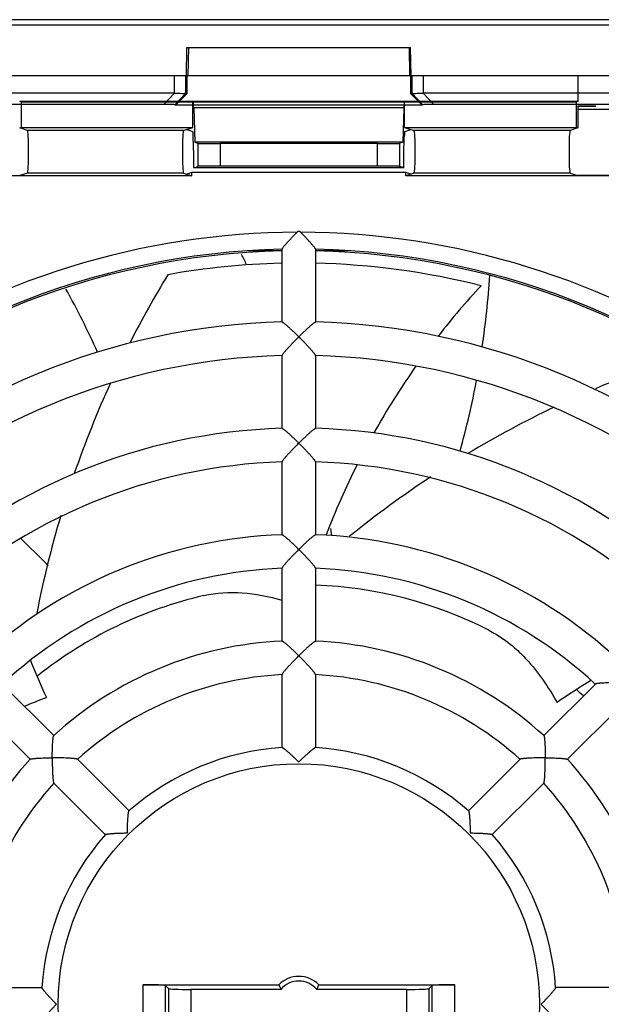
# Model space of a CAD drawing. Header units: millimetres. Extents: x 0 to 1189, y 0 to 841.
# Tile 17 of 67: x 396 to 422, y 716 to 760. Entities that reach past the tile are written whole.
import ezdxf

# ---------------------------------------------------------------- set-up
doc = ezdxf.new("R2010")
doc.units = ezdxf.units.MM
doc.header["$LTSCALE"] = 65.395
doc.layers.get('0').update_dxf_attribs({"linetype": 'CONTINUOUS'})
doc.layers.add('DRAFTS', color=7, linetype='CONTINUOUS')
doc.layers.add('ROUNDS', color=7, linetype='CONTINUOUS')

msp = doc.modelspace()

# ---------------------------------------------------------------- linework, layer by layer
at = {"color": 7, "linetype": 'CONTINUOUS'}
for p, q in [((403.0649, 757.4592), (403.0883, 758.7092)), ((403.0883, 758.7092), (413.0852, 758.7092)), ((403.1566, 758.7092), (403.1355, 757.4592)), ((413.0169, 758.7092), (413.038, 757.4592)), ((413.1086, 757.4592), (413.0852, 758.7092)), ((370.0866, 757.4592), (447.5868, 757.4592)), ((403.0868, 757.4592), (403.0868, 756.651)), ((413.0868, 756.651), (413.0868, 757.4592)), ((420.5565, 757.4592), (420.5565, 756.2986)), ((402.5341, 756.6774), (371.2685, 756.6774)), ((403.0868, 756.651), (402.578, 756.1425)), ((403.0868, 756.651), (403.0338, 756.6775)), ((413.1398, 756.6775), (413.0868, 756.651)), ((413.5956, 756.1425), (413.0868, 756.651)), ((444.4936, 756.6774), (413.6394, 756.6774)), ((402.0513, 756.1686), (371.7773, 756.1686)), ((395.6956, 756.2724), (395.617, 756.2986)), ((420.5565, 756.2986), (395.617, 756.2986)), ((395.6956, 755.1486), (395.6956, 756.2724)), ((403.3593, 756.2724), (395.6956, 756.2724)), ((402.578, 756.1425), (402.5423, 756.1603)), ((413.5956, 756.1425), (402.578, 756.1425)), ((403.3593, 755.1486), (403.3593, 756.2724)), ((403.3712, 756.2684), (403.3593, 756.2724)), ((403.3935, 756.0185), (403.44, 754.481)), ((412.7801, 756.0185), (412.7335, 754.481)), ((412.8023, 756.2684), (412.8143, 756.2724)), ((412.8143, 755.1486), (412.8143, 756.2724)), ((420.4779, 756.2724), (412.8143, 756.2724)), ((413.6313, 756.1603), (413.5956, 756.1425)), ((444.3899, 756.1686), (414.1222, 756.1686)), ((420.5565, 756.2986), (420.4779, 756.2724)), ((420.4779, 756.2724), (420.4779, 755.1486)), ((420.5565, 756.1164), (420.5565, 755.1224)), ((420.5565, 756.1164), (421.3423, 756.1164)), ((421.3409, 756.0769), (420.5565, 756.0769)), ((420.5565, 755.9592), (428.8769, 755.9592)), ((421.3423, 756.1164), (421.3409, 756.0769)), ((395.617, 755.1224), (395.6956, 755.1486)), ((395.9638, 755.0069), (395.617, 755.1224)), ((395.6956, 755.1486), (403.3593, 755.1486)), ((402.9339, 755.0069), (403.3593, 755.1486)), ((403.0868, 755.0578), (403.35, 754.9702)), ((412.8143, 755.1486), (413.2396, 755.0069)), ((412.8143, 755.1486), (420.4779, 755.1486)), ((412.8235, 754.9702), (413.0868, 755.0578)), ((420.5565, 755.1224), (420.2097, 755.0069)), ((420.4779, 755.1486), (420.5565, 755.1224)), ((403.3964, 753.9206), (403.3722, 754.7202)), ((412.7771, 753.9206), (412.8013, 754.7202)), ((403.44, 754.481), (403.5716, 754.4372)), ((412.7335, 754.481), (403.44, 754.481)), ((411.6032, 754.4206), (404.5703, 754.4206)), ((412.7335, 754.481), (412.6019, 754.4372)), ((403.3964, 753.3457), (403.3964, 753.9206)), ((412.7771, 753.3457), (412.7771, 753.9206)), ((403.3964, 753.3457), (403.5716, 753.4041)), ((412.7771, 753.3457), (403.3964, 753.3457)), ((411.6032, 753.4206), (404.5703, 753.4206)), ((412.7771, 753.3457), (412.6019, 753.4041)), ((403.3069, 752.983), (394.0518, 752.983)), ((395.9638, 753.1072), (395.617, 752.9917)), ((402.9339, 753.1072), (403.3069, 752.983)), ((403.3069, 753.1296), (403.0868, 753.0563)), ((403.3069, 752.983), (403.3069, 753.1296)), ((412.8667, 753.1296), (403.3069, 753.1296)), ((412.8667, 752.983), (412.8667, 753.1296)), ((413.0868, 753.0563), (412.8667, 753.1296)), ((413.2396, 753.1072), (412.8667, 752.983)), ((422.1217, 752.983), (412.8667, 752.983)), ((420.2097, 753.1072), (420.5565, 752.9917)), ((422.113, 752.9917), (420.5565, 752.9917)), ((407.3368, 749.6342), (405.838, 749.6342)), ((407.3368, 749.7052), (407.3368, 746.4501)), ((408.8368, 749.7052), (408.8368, 746.4501)), ((410.2826, 749.6342), (408.8368, 749.6342)), ((407.3368, 744.9538), (407.3368, 741.6984)), ((408.8368, 744.9538), (408.8368, 741.6984)), ((407.3368, 740.202), (407.3368, 736.9459)), ((408.8368, 740.202), (408.8368, 736.9459)), ((407.3368, 735.4494), (407.3368, 732.1921)), ((408.8368, 735.4494), (408.8368, 732.1921)), ((407.3368, 730.6947), (407.3368, 727.435)), ((408.8368, 730.6947), (408.8368, 727.435)), ((394.8355, 730.2711), (397.1387, 727.9679)), ((421.3379, 730.2709), (419.0348, 727.9679)), ((393.775, 729.2103), (396.0781, 726.9072)), ((422.3987, 729.2105), (420.0955, 726.9072)), ((398.1974, 726.9092), (400.5025, 724.6041)), ((417.9761, 726.9092), (415.671, 724.6041)), ((397.1368, 725.8485), (399.4418, 723.5434)), ((419.0367, 725.8485), (416.7317, 723.5434)), ((401.1211, 716.8342), (407.1941, 716.8342)), ((402.1205, 716.8005), (402.2626, 716.6584)), ((408.9794, 716.8342), (415.0525, 716.8342)), ((414.0531, 716.8005), (413.9109, 716.6584)), ((393.3512, 716.7092), (396.611, 716.7092)), ((407.2869, 716.6247), (403.262, 716.6247)), ((412.9115, 716.6247), (408.8866, 716.6247)), ((422.8223, 716.7092), (419.5625, 716.7092))]:
    msp.add_line(p, q, dxfattribs=at)
at = {"color": 9, "linetype": 'CONTINUOUS'}
for p, q in [((402.5341, 756.6774), (402.5341, 757.4592)), ((403.0338, 756.6775), (403.0338, 757.4592)), ((413.1398, 757.4592), (413.1398, 756.6775)), ((413.6394, 757.4592), (413.6394, 756.6774)), ((402.0513, 756.1686), (402.5341, 756.6774)), ((402.5423, 756.1603), (403.0331, 756.6776)), ((413.6313, 756.1603), (413.1404, 756.6776)), ((414.1222, 756.1686), (413.6394, 756.6774)), ((412.8023, 756.2684), (403.3712, 756.2684)), ((412.7801, 756.0185), (403.3935, 756.0185)), ((402.9339, 755.0069), (395.9638, 755.0069)), ((420.2097, 755.0069), (413.2396, 755.0069)), ((403.5716, 754.4372), (403.5716, 753.4041)), ((404.5703, 754.4206), (404.5703, 753.4206)), ((411.6032, 753.4206), (411.6032, 754.4206)), ((412.6019, 753.4041), (412.6019, 754.4372)), ((402.9339, 753.1072), (395.9638, 753.1072)), ((420.2097, 753.1072), (413.2396, 753.1072)), ((401.1211, 716.8342), (401.1211, 715.0842)), ((402.1205, 716.8005), (402.1205, 715.1179)), ((414.0531, 715.1179), (414.0531, 716.8005)), ((415.0525, 715.0842), (415.0525, 716.8342)), ((402.2626, 716.6584), (402.2626, 715.26)), ((403.262, 716.6247), (403.262, 715.2937)), ((412.9115, 715.2937), (412.9115, 716.6247)), ((413.9109, 715.26), (413.9109, 716.6584))]:
    msp.add_line(p, q, dxfattribs=at)
msp.add_circle((408.0868, 715.9592), 10.75, dxfattribs=at)
for start, end in [(90.13054, 124.39377), (55.60622, 89.86946)]:
    msp.add_arc((408.0868, 715.9592), 34.5, start, end, dxfattribs=at)
at = {"color": 7, "linetype": 'CONTINUOUS'}
for centre, radius, start, end in [((408.0868, 715.9592), 33.675, 91.26625, 133.73364), ((363.4951, 729.041), 46.7401, 25.29053, 25.91778), ((408.0868, 715.9592), 33.675, 46.26636, 88.73375), ((408.0868, 715.9592), 33.125, 91.36906, 100.16678), ((408.0868, 715.9592), 33.125, 75.76916, 88.73422), ((441.4086, 724.7006), 45.8657, 148.6484, 152.96457), ((377.6481, 751.0738), 39.0569, 351.55089, 356.25915), ((441.4086, 724.7006), 34.351, 137.13731, 142.03091), ((363.4951, 729.041), 39.0569, 24.28189, 28.90784), ((408.0868, 715.9592), 30.5, 91.40107, 133.59894), ((408.0868, 715.9592), 30.5, 46.40106, 88.59893), ((419.556, 734.2399), 16.2756, 134.80453, 135.19593), ((396.6203, 734.2427), 16.2716, 44.80404, 45.19554), ((408.0868, 715.9592), 29, 91.48171, 133.51829), ((408.0868, 715.9592), 29, 46.48171, 88.51829), ((441.4086, 724.7006), 34.351, 144.82713, 150.74083), ((439.2317, 701.2366), 45.8657, 108.6484, 112.96107), ((441.4086, 724.7006), 45.8657, 155.49096, 160.94236), ((377.6481, 751.0738), 39.0569, 344.56106, 349.34366), ((439.2317, 701.2366), 45.8657, 115.48815, 120.94535), ((408.0868, 715.9592), 25.75, 91.65962, 133.34044), ((408.0868, 715.9592), 25.75, 46.65956, 88.34038), ((419.15, 729.8959), 15.7014, 134.79738, 135.20319), ((397.0262, 729.8986), 15.6977, 44.79678, 45.20269), ((408.0868, 715.9592), 24.25, 91.77181, 133.22821), ((408.0868, 715.9592), 24.25, 46.77179, 88.22819), ((441.4086, 724.7006), 34.351, 153.39587, 159.14159), ((439.2317, 701.2366), 45.8657, 123.40941, 129.01389), ((441.4086, 724.7006), 45.8657, 163.40765, 169.01379), ((363.4951, 729.041), 46.7401, 9.70987, 10.08008), ((408.0868, 715.9592), 21, 92.03536, 132.96422), ((363.5019, 702.8541), 46.7401, 44.40269, 46.54665), ((408.0868, 715.9592), 21, 47.03578, 87.96464), ((418.6032, 725.6928), 14.9281, 134.78686, 135.21386), ((397.5704, 725.6928), 14.9281, 44.78614, 45.21314), ((408.0868, 715.9592), 19.5, 92.2035, 132.79649), ((408.0868, 715.9592), 19.5, 47.20355, 87.7965), ((408.0868, 715.9592), 18.75, 63.0598, 87.70041), ((408.0868, 715.9592), 18.75, 103.0598, 128.46998), ((408.0868, 715.9592), 16.25, 92.63046, 132.36863), ((408.0868, 715.9592), 16.25, 47.63137, 87.36954), ((427.9939, 744.0744), 34.351, 201.7439, 204.79786), ((417.8271, 721.7189), 13.8305, 134.76992, 135.23107), ((398.3486, 721.7209), 13.8276, 44.7689, 45.23016), ((408.0868, 715.9592), 14.75, 92.91348, 132.08658), ((408.0868, 715.9592), 14.75, 47.91349, 87.08649), ((439.2317, 701.2366), 34.351, 121.74313, 124.79786), ((408.0868, 715.9592), 18.75, 47.29279, 48.46998), ((408.0868, 715.9592), 11.5, 93.71998, 131.28002), ((408.0868, 715.9592), 11.5, 48.71998, 86.28002), ((408.0868, 715.9592), 16.25, 137.63137, 177.36954), ((410.9015, 726.9193), 13.8305, 179.76992, 180.23107), ((397.1266, 713.1476), 13.8274, 89.7689, 90.23016), ((419.0469, 713.1445), 13.8305, 89.76992, 90.23107), ((405.2752, 726.9193), 13.8274, 359.7689, 0.23016), ((408.0868, 715.9592), 16.25, 2.63046, 42.36863), ((408.0868, 715.9592), 14.75, 137.91351, 177.08661), ((408.0868, 715.9592), 14.75, 2.91344, 42.08654), ((408.0868, 715.9592), 11.5, 138.71998, 176.28002), ((408.0868, 715.9592), 11.5, 3.71998, 41.28002), ((408.0868, 715.9592), 1.25, 44.427, 135.573), ((408.0868, 715.9592), 1.0405, 39.76109, 140.23891)]:
    msp.add_arc(centre, radius, start, end, dxfattribs=at)
for centre, major_axis, ratio, start_param, end_param in [((402.5341, 756.1771), (0.4998, 0.5003), 0.026174, 0.0087147, 0.0347412), ((413.6394, 756.1771), (-0.4998, 0.5003), 0.026174, -0.0347412, -0.0087147), ((401.5687, 756.1512), (0.974, 0.0086), 0.015557, 0.0304354, 1.0522877), ((403.3708, 755.7685), (0, 0.5), 0.0524078, -1.0471976, -0.0174533), ((412.8028, 755.7685), (0, 0.5), 0.0524078, 0.0174533, 1.0471976), ((414.6048, 756.1512), (0.974, -0.0086), 0.015557, 2.089305, 3.1111572), ((395.9629, 754.0571), (0, 0.95), 0.0524078, -3.1241394, -0.0174533), ((402.9348, 754.0571), (0, 0.95), 0.0524078, 0.0174533, 3.1241394), ((403.3495, 754.4702), (0, 0.5), 0.0524078, -1.0471976, -0.0174533), ((412.824, 754.4702), (0, 0.5), 0.0524078, 0.0174533, 1.0471976), ((413.2388, 754.0571), (0, 0.95), 0.0524078, -3.1241394, -0.0174533), ((420.2106, 754.0571), (0, 0.95), 0.0524078, 0.0174533, 3.1241394), ((404.5703, 754.4381), (1, 0), 0.0174551, -3.0892328, -1.5707963), ((411.6032, 754.4381), (1, 0), 0.0174551, -1.5707963, -0.0523599), ((404.5703, 753.4032), (1, 0), 0.0174551, 1.5707963, 3.0892328), ((411.6032, 753.4032), (1, 0), 0.0174551, 0.0523599, 1.5707963), ((408.0868, 743.3342), (0, 7.1644), 0.1046848, -0.1049963, 0.1049963), ((401.1211, 716.7993), (1, 0), 0.0349208, 0.0349066, 1.5707963), ((415.0525, 716.7993), (1, 0), 0.0349208, 1.5707963, 3.1066861), ((403.262, 716.6596), (1, 0), 0.0349208, -3.1066861, -1.5707963), ((412.9115, 716.6596), (1, 0), 0.0349208, -1.5707963, -0.0349066)]:
    msp.add_ellipse(centre, major_axis=major_axis, ratio=ratio, start_param=start_param, end_param=end_param, dxfattribs=at)
for points, knots in [([(402.5341, 756.6774), (402.6483, 756.6774), (402.7988, 756.6644), (402.9661, 756.6661), (403.0177, 756.6754), (403.0331, 756.6776)], [0, 0, 0, 0, 0.6857895, 0.9062548, 1, 1, 1, 1]), ([(413.1404, 756.6776), (413.1558, 756.6754), (413.2074, 756.6661), (413.3748, 756.6644), (413.5252, 756.6774), (413.6394, 756.6774)], [0, 0, 0, 0, 0.0937453, 0.3142109, 1, 1, 1, 1]), ([(407.3408, 746.4501), (407.3426, 746.4501), (407.3472, 746.4489), (407.3591, 746.4435), (407.3788, 746.4311), (407.4074, 746.4105), (407.4424, 746.3832), (407.4828, 746.3502), (407.5276, 746.3122), (407.5759, 746.2702), (407.6457, 746.208), (407.7376, 746.124), (407.8514, 746.017), (407.9686, 745.9042), (408.0472, 745.827), (408.0868, 745.7877)], [0, 0, 0, 0, 0.0055784, 0.0139552, 0.039193, 0.0749382, 0.1198196, 0.172423, 0.231455, 0.2957974, 0.364511, 0.5120637, 0.6693154, 0.8328374, 1, 1, 1, 1]), ([(408.0868, 745.7877), (408.1263, 745.827), (408.2049, 745.9042), (408.3221, 746.017), (408.4359, 746.124), (408.5278, 746.208), (408.5977, 746.2702), (408.646, 746.3122), (408.6907, 746.3502), (408.7311, 746.3832), (408.7661, 746.4105), (408.7948, 746.4311), (408.8144, 746.4435), (408.8263, 746.4489), (408.8309, 746.4501), (408.8327, 746.4501)], [0, 0, 0, 0, 0.1671626, 0.3306846, 0.4879363, 0.635489, 0.7042026, 0.768545, 0.827577, 0.8801804, 0.9250618, 0.960807, 0.9860448, 0.9944216, 1, 1, 1, 1]), ([(407.3408, 741.6984), (407.3426, 741.6984), (407.3472, 741.6972), (407.3591, 741.6919), (407.3787, 741.6796), (407.4073, 741.6592), (407.4424, 741.632), (407.4827, 741.5991), (407.5275, 741.5613), (407.5758, 741.5194), (407.6457, 741.4574), (407.7376, 741.3735), (407.8514, 741.2668), (407.9686, 741.1541), (408.0473, 741.0769), (408.0868, 741.0377)], [0, 0, 0, 0, 0.0055694, 0.0139302, 0.0391216, 0.0748126, 0.1196429, 0.1722055, 0.2312104, 0.2955404, 0.3642551, 0.5118426, 0.6691578, 0.8327568, 1, 1, 1, 1]), ([(408.0868, 741.0377), (408.1263, 741.0769), (408.2049, 741.1541), (408.3221, 741.2668), (408.4359, 741.3735), (408.5278, 741.4574), (408.5977, 741.5194), (408.646, 741.5613), (408.6908, 741.5991), (408.7312, 741.632), (408.7662, 741.6592), (408.7948, 741.6796), (408.8144, 741.6919), (408.8263, 741.6972), (408.8309, 741.6984), (408.8328, 741.6984)], [0, 0, 0, 0, 0.1672432, 0.3308422, 0.4881574, 0.6357449, 0.7044596, 0.7687896, 0.8277945, 0.8803571, 0.9251874, 0.9608784, 0.9860698, 0.9944306, 1, 1, 1, 1]), ([(408.0081, 740.9591), (407.9693, 740.9199), (407.8924, 740.8417), (407.7798, 740.7245), (407.672, 740.6098), (407.5867, 740.5164), (407.5231, 740.4448), (407.4798, 740.395), (407.4406, 740.3487), (407.4063, 740.3068), (407.3779, 740.2705), (407.3566, 740.2408), (407.3437, 740.2206), (407.3381, 740.2084), (407.3368, 740.2037), (407.3368, 740.2018)], [0, 0, 0, 0, 0.1631893, 0.3242389, 0.4805814, 0.6287516, 0.6982784, 0.7636885, 0.8239398, 0.8777746, 0.923736, 0.9602614, 0.9859158, 0.9943842, 1, 1, 1, 1]), ([(408.8368, 740.2018), (408.8368, 740.2037), (408.8355, 740.2084), (408.8299, 740.2206), (408.817, 740.2408), (408.7956, 740.2705), (408.7672, 740.3068), (408.733, 740.3487), (408.6937, 740.395), (408.6504, 740.4448), (408.5868, 740.5164), (408.5015, 740.6098), (408.3937, 740.7245), (408.2811, 740.8417), (408.2042, 740.9199), (408.1654, 740.9591)], [0, 0, 0, 0, 0.0056158, 0.0140842, 0.0397386, 0.076264, 0.1222254, 0.1760602, 0.2363115, 0.3017216, 0.3712484, 0.5194186, 0.6757611, 0.8368107, 1, 1, 1, 1]), ([(407.3407, 736.9459), (407.3426, 736.946), (407.3472, 736.9448), (407.359, 736.9396), (407.3786, 736.9274), (407.4072, 736.9072), (407.4422, 736.8802), (407.4825, 736.8475), (407.5273, 736.8099), (407.5756, 736.7682), (407.6456, 736.7065), (407.7376, 736.6229), (407.8515, 736.5164), (407.9687, 736.404), (408.0473, 736.3269), (408.0868, 736.2877)], [0, 0, 0, 0, 0.0055505, 0.013882, 0.0389962, 0.0746016, 0.1193535, 0.1718549, 0.2308202, 0.295133, 0.3638512, 0.5114951, 0.6689103, 0.8326301, 1, 1, 1, 1]), ([(408.0868, 736.2877), (408.1263, 736.3269), (408.2048, 736.404), (408.3221, 736.5164), (408.4359, 736.6229), (408.5279, 736.7065), (408.5979, 736.7682), (408.6462, 736.8099), (408.691, 736.8475), (408.7313, 736.8802), (408.7664, 736.9072), (408.7949, 736.9274), (408.8145, 736.9396), (408.8264, 736.9448), (408.8309, 736.946), (408.8328, 736.9459)], [0, 0, 0, 0, 0.1673699, 0.3310897, 0.4885049, 0.6361488, 0.704867, 0.7691798, 0.8281451, 0.8806465, 0.9253984, 0.9610038, 0.986118, 0.9944495, 1, 1, 1, 1]), ([(403.8499, 734.2242), (404.4061, 734.3532), (405.599, 734.4217), (406.7575, 734.1843), (407.3366, 734.0164)], [0, 0, 0, 0, 0.4863993, 1, 1, 1, 1]), ([(416.5816, 732.6744), (416.684, 732.6224), (417.0908, 732.3981), (417.4673, 732.1206), (417.7304, 731.8906)], [0, 0, 0, 0, 0.247308, 1, 1, 1, 1]), ([(407.3407, 732.192), (407.3425, 732.1921), (407.3471, 732.191), (407.3589, 732.1859), (407.3784, 732.1739), (407.4069, 732.154), (407.4419, 732.1273), (407.4823, 732.095), (407.5271, 732.0577), (407.5754, 732.0164), (407.6455, 731.955), (407.7376, 731.8719), (407.8515, 731.7659), (407.9688, 731.6538), (408.0474, 731.5769), (408.0868, 731.5377)], [0, 0, 0, 0, 0.0055245, 0.0138137, 0.0388124, 0.0742854, 0.1189137, 0.171317, 0.2302179, 0.2945012, 0.3632226, 0.5109516, 0.6685222, 0.8324309, 1, 1, 1, 1]), ([(408.0868, 731.5377), (408.1262, 731.5769), (408.2048, 731.6538), (408.322, 731.7659), (408.4359, 731.8719), (408.528, 731.955), (408.5981, 732.0164), (408.6465, 732.0577), (408.6912, 732.095), (408.7316, 732.1273), (408.7666, 732.154), (408.7951, 732.1739), (408.8146, 732.1859), (408.8264, 732.191), (408.831, 732.1921), (408.8328, 732.192)], [0, 0, 0, 0, 0.1675691, 0.3314778, 0.4890483, 0.6367774, 0.7054987, 0.769782, 0.8286829, 0.8810863, 0.9257145, 0.9611875, 0.9861864, 0.9944755, 1, 1, 1, 1]), ([(417.7304, 731.8906), (417.9187, 731.726), (418.658, 730.9986), (419.2418, 730.1279), (419.6282, 729.4447)], [0, 0, 0, 0, 0.241624, 1, 1, 1, 1]), ([(408.0081, 731.459), (407.9691, 731.4196), (407.8921, 731.3412), (407.7795, 731.2234), (407.6718, 731.1078), (407.5867, 731.0135), (407.5232, 730.9412), (407.48, 730.8908), (407.4407, 730.8439), (407.4065, 730.8013), (407.378, 730.7644), (407.3566, 730.7342), (407.3437, 730.7135), (407.3381, 730.7011), (407.3368, 730.6964), (407.3368, 730.6944)], [0, 0, 0, 0, 0.1627585, 0.3233992, 0.4794006, 0.6273744, 0.6968882, 0.7623574, 0.8227479, 0.8767995, 0.9230365, 0.9598577, 0.9857686, 0.9943284, 1, 1, 1, 1]), ([(408.8368, 730.6944), (408.8368, 730.6964), (408.8355, 730.7011), (408.8298, 730.7135), (408.8169, 730.7342), (408.7955, 730.7644), (408.7671, 730.8013), (408.7328, 730.8439), (408.6936, 730.8908), (408.6503, 730.9412), (408.5868, 731.0135), (408.5017, 731.1078), (408.3941, 731.2234), (408.2814, 731.3412), (408.2044, 731.4196), (408.1655, 731.459)], [0, 0, 0, 0, 0.005672, 0.0142331, 0.0401474, 0.0769706, 0.1232088, 0.1772611, 0.2376518, 0.3031208, 0.3726341, 0.5206063, 0.6766056, 0.8372439, 1, 1, 1, 1]), ([(422.3499, 730.3336), (422.2947, 730.3333), (422.1849, 730.3324), (422.0223, 730.329), (421.8647, 730.3238), (421.7382, 730.3178), (421.6425, 730.3119), (421.5765, 730.3072), (421.5158, 730.302), (421.4618, 730.2965), (421.4159, 730.2907), (421.3796, 730.2847), (421.3561, 730.2794), (421.3435, 730.2747), (421.3392, 730.2723), (421.3378, 730.2709)], [0, 0, 0, 0, 0.1630263, 0.3239216, 0.4801353, 0.6282311, 0.6977535, 0.7631863, 0.8234904, 0.8774076, 0.9234726, 0.9601096, 0.9858621, 0.9943646, 1, 1, 1, 1]), ([(397.0711, 726.9749), (397.0713, 727.0304), (397.0724, 727.1404), (397.0761, 727.3025), (397.0817, 727.4581), (397.088, 727.582), (397.0942, 727.6749), (397.0991, 727.7383), (397.1045, 727.7963), (397.1101, 727.8477), (397.116, 727.8913), (397.1221, 727.9256), (397.1274, 727.9479), (397.1321, 727.9599), (397.1346, 727.9639), (397.1359, 727.9651)], [0, 0, 0, 0, 0.1675645, 0.3314695, 0.4890374, 0.6367654, 0.7054869, 0.7697709, 0.8286729, 0.881078, 0.9257088, 0.9611843, 0.9861845, 0.9944747, 1, 1, 1, 1]), ([(419.0376, 727.9651), (419.0389, 727.9639), (419.0414, 727.9599), (419.0461, 727.9479), (419.0514, 727.9256), (419.0575, 727.8913), (419.0634, 727.8477), (419.0691, 727.7963), (419.0744, 727.7383), (419.0793, 727.6749), (419.0855, 727.582), (419.0919, 727.4581), (419.0975, 727.3025), (419.1011, 727.1404), (419.1022, 727.0304), (419.1024, 726.9749)], [0, 0, 0, 0, 0.0055253, 0.0138155, 0.0388157, 0.0742912, 0.118922, 0.1713271, 0.2302291, 0.2945131, 0.3632346, 0.5109626, 0.6685305, 0.8324355, 1, 1, 1, 1]), ([(396.0808, 726.91), (396.0821, 726.9114), (396.0861, 726.9138), (396.098, 726.9185), (396.1203, 726.9239), (396.1546, 726.9299), (396.1982, 726.9358), (396.2496, 726.9415), (396.3076, 726.9468), (396.3711, 726.9517), (396.464, 726.9579), (396.5879, 726.9643), (396.7434, 726.9699), (396.9056, 726.9735), (397.0155, 726.9746), (397.0711, 726.9749)], [0, 0, 0, 0, 0.0055253, 0.0138155, 0.0388157, 0.0742912, 0.118922, 0.1713271, 0.2302291, 0.2945131, 0.3632346, 0.5109626, 0.6685305, 0.8324355, 1, 1, 1, 1]), ([(419.1024, 726.9749), (419.158, 726.9746), (419.268, 726.9735), (419.4301, 726.9699), (419.5856, 726.9643), (419.7095, 726.9579), (419.8025, 726.9517), (419.8659, 726.9468), (419.9239, 726.9415), (419.9753, 726.9358), (420.0189, 726.9299), (420.0532, 726.9239), (420.0755, 726.9185), (420.0874, 726.9138), (420.0914, 726.9114), (420.0927, 726.91)], [0, 0, 0, 0, 0.1675645, 0.3314695, 0.4890374, 0.6367654, 0.7054869, 0.7697709, 0.8286729, 0.881078, 0.9257088, 0.9611843, 0.9861845, 0.9944747, 1, 1, 1, 1]), ([(407.1941, 716.8342), (407.2014, 716.8167), (407.2313, 716.7464), (407.2626, 716.6766), (407.2869, 716.6247)], [0, 0, 0, 0, 0.2483785, 1, 1, 1, 1]), ([(408.9794, 716.8342), (408.9721, 716.8167), (408.9422, 716.7464), (408.911, 716.6766), (408.8866, 716.6247)], [0, 0, 0, 0, 0.2483785, 1, 1, 1, 1])]:
    msp.add_open_spline(points, degree=3, knots=knots, dxfattribs=at)
msp.add_open_spline([(395.831, 729.2766), (396.1514, 729.4209), (396.479, 729.5497), (396.8103, 729.667)], degree=3, dxfattribs=at)
at = {"layer": 'DRAFTS', "color": 7, "linetype": 'CONTINUOUS'}
for points, knots in [([(408.0082, 750.4591), (407.9694, 750.4199), (407.8925, 750.3419), (407.7799, 750.225), (407.6721, 750.1106), (407.5868, 750.0176), (407.5231, 749.9463), (407.4797, 749.8967), (407.4407, 749.8505), (407.4062, 749.8092), (407.3778, 749.7732), (407.3565, 749.7438), (407.3436, 749.7237), (407.3381, 749.7116), (407.3368, 749.707), (407.3368, 749.7051)], [0, 0, 0, 0, 0.1633905, 0.3246323, 0.4811375, 0.629414, 0.698968, 0.7643847, 0.8246741, 0.8782694, 0.9240197, 0.9604402, 0.9860097, 0.9944339, 1, 1, 1, 1]), ([(408.8368, 749.7051), (408.8368, 749.707), (408.8355, 749.7116), (408.8299, 749.7237), (408.817, 749.7438), (408.7957, 749.7732), (408.7673, 749.8092), (408.7328, 749.8505), (408.6938, 749.8967), (408.6504, 749.9463), (408.5868, 750.0176), (408.5014, 750.1106), (408.3936, 750.225), (408.281, 750.3419), (408.2042, 750.4199), (408.1654, 750.4591)], [0, 0, 0, 0, 0.0055659, 0.0139901, 0.0395595, 0.0759799, 0.1217299, 0.1753253, 0.2356149, 0.3010316, 0.3705856, 0.5188622, 0.6753675, 0.8366094, 1, 1, 1, 1]), ([(408.0081, 745.7091), (407.9693, 745.6699), (407.8925, 745.5918), (407.7799, 745.4748), (407.6721, 745.3603), (407.5868, 745.2671), (407.5231, 745.1957), (407.4798, 745.146), (407.4405, 745.0999), (407.4063, 745.0582), (407.3779, 745.022), (407.3565, 744.9925), (407.3436, 744.9724), (407.3381, 744.9603), (407.3368, 744.9556), (407.3368, 744.9537)], [0, 0, 0, 0, 0.1632989, 0.3244533, 0.4808821, 0.629104, 0.698636, 0.7640313, 0.8242445, 0.8780161, 0.9238982, 0.9603368, 0.9859245, 0.9943816, 1, 1, 1, 1]), ([(408.8368, 744.9537), (408.8368, 744.9556), (408.8355, 744.9603), (408.8299, 744.9724), (408.817, 744.9925), (408.7956, 745.022), (408.7673, 745.0582), (408.733, 745.0999), (408.6937, 745.146), (408.6504, 745.1957), (408.5868, 745.2671), (408.5014, 745.3603), (408.3937, 745.4748), (408.2811, 745.5918), (408.2042, 745.6699), (408.1654, 745.7091)], [0, 0, 0, 0, 0.0056177, 0.0140746, 0.0396619, 0.0761006, 0.1219828, 0.1757544, 0.2359676, 0.301363, 0.3708951, 0.5191171, 0.6755462, 0.8367008, 1, 1, 1, 1]), ([(408.0081, 736.209), (407.9692, 736.1698), (407.8923, 736.0915), (407.7797, 735.9741), (407.6719, 735.859), (407.5867, 735.7653), (407.5232, 735.6935), (407.4799, 735.6434), (407.4406, 735.5969), (407.4064, 735.5548), (407.378, 735.5182), (407.3566, 735.4883), (407.3437, 735.4679), (407.3381, 735.4557), (407.3368, 735.4509), (407.3368, 735.449)], [0, 0, 0, 0, 0.1630262, 0.3239208, 0.4801346, 0.6282315, 0.6977541, 0.7631871, 0.8234915, 0.8774088, 0.9234744, 0.960111, 0.985861, 0.9943635, 1, 1, 1, 1]), ([(408.8368, 735.449), (408.8368, 735.4509), (408.8355, 735.4557), (408.8299, 735.4679), (408.8169, 735.4883), (408.7956, 735.5182), (408.7672, 735.5548), (408.7329, 735.5969), (408.6937, 735.6434), (408.6504, 735.6935), (408.5868, 735.7653), (408.5016, 735.859), (408.3939, 735.9741), (408.2813, 736.0915), (408.2043, 736.1698), (408.1654, 736.209)], [0, 0, 0, 0, 0.0056365, 0.014139, 0.039889, 0.0765256, 0.1225912, 0.1765085, 0.2368129, 0.3022459, 0.3717685, 0.5198654, 0.6760792, 0.8369738, 1, 1, 1, 1]), ([(407.3406, 727.435), (407.3457, 727.4349), (407.3556, 727.4305), (407.3689, 727.4231), (407.382, 727.4148), (407.3991, 727.4032), (407.42, 727.3881), (407.4447, 727.3694), (407.4691, 727.3503), (407.5013, 727.3245), (407.5411, 727.2916), (407.5883, 727.2516), (407.635, 727.211), (407.6815, 727.17), (407.7429, 727.1149), (407.8189, 727.0451), (407.9092, 726.9603), (407.9985, 726.8746), (408.0574, 726.8167), (408.0868, 726.7877)], [0, 0, 0, 0, 0.0155278, 0.0311453, 0.0467747, 0.0624006, 0.0936537, 0.1249069, 0.1561603, 0.1874137, 0.2499202, 0.3124268, 0.3749335, 0.4374403, 0.4999472, 0.6249602, 0.7499734, 0.8749867, 1, 1, 1, 1]), ([(408.0868, 726.7877), (408.1161, 726.8167), (408.175, 726.8746), (408.2643, 726.9603), (408.3546, 727.0451), (408.4306, 727.1149), (408.4921, 727.17), (408.5385, 727.211), (408.5852, 727.2516), (408.6325, 727.2916), (408.6722, 727.3245), (408.7044, 727.3503), (408.7288, 727.3694), (408.7535, 727.3881), (408.7744, 727.4032), (408.7915, 727.4148), (408.8046, 727.4231), (408.818, 727.4305), (408.8278, 727.4349), (408.8329, 727.435)], [0, 0, 0, 0, 0.1250133, 0.2500266, 0.3750398, 0.5000528, 0.5625597, 0.6250665, 0.6875732, 0.7500798, 0.8125863, 0.8438397, 0.8750931, 0.9063463, 0.9375994, 0.9532253, 0.9688547, 0.9844722, 1, 1, 1, 1]), ([(398.1977, 726.9089), (398.1963, 726.9103), (398.192, 726.9127), (398.1793, 726.9175), (398.1556, 726.9229), (398.1191, 726.9292), (398.0728, 726.9352), (398.0185, 726.941), (397.9576, 726.9465), (397.8913, 726.9516), (397.7953, 726.9578), (397.6685, 726.9643), (397.5106, 726.9699), (397.3477, 726.9736), (397.2377, 726.9746), (397.1824, 726.9749)], [0, 0, 0, 0, 0.0056716, 0.0142313, 0.0401411, 0.0769621, 0.1231998, 0.1772519, 0.2376426, 0.3031123, 0.3726265, 0.520601, 0.6766023, 0.8372419, 1, 1, 1, 1]), ([(418.9911, 726.9749), (418.9358, 726.9746), (418.8258, 726.9736), (418.6629, 726.9699), (418.505, 726.9643), (418.3782, 726.9578), (418.2822, 726.9516), (418.216, 726.9465), (418.155, 726.941), (418.1007, 726.9352), (418.0545, 726.9292), (418.018, 726.9229), (417.9942, 726.9175), (417.9815, 726.9127), (417.9772, 726.9103), (417.9758, 726.9089)], [0, 0, 0, 0, 0.1627581, 0.3233977, 0.479399, 0.6273735, 0.6968877, 0.7623574, 0.8227481, 0.8768002, 0.9230379, 0.9598589, 0.9857687, 0.9943284, 1, 1, 1, 1]), ([(397.0711, 726.8635), (397.0714, 726.8082), (397.0724, 726.6983), (397.0761, 726.5353), (397.0817, 726.3774), (397.0881, 726.2506), (397.0944, 726.1546), (397.0994, 726.0884), (397.1049, 726.0274), (397.1107, 725.9731), (397.1168, 725.9269), (397.123, 725.8904), (397.1284, 725.8667), (397.1332, 725.8539), (397.1357, 725.8496), (397.137, 725.8483)], [0, 0, 0, 0, 0.1627581, 0.3233977, 0.479399, 0.6273735, 0.6968877, 0.7623574, 0.8227481, 0.8768002, 0.9230379, 0.9598589, 0.9857687, 0.9943284, 1, 1, 1, 1]), ([(419.0365, 725.8483), (419.0379, 725.8496), (419.0403, 725.8539), (419.0451, 725.8667), (419.0505, 725.8904), (419.0567, 725.9269), (419.0628, 725.9731), (419.0686, 726.0274), (419.0741, 726.0884), (419.0792, 726.1546), (419.0854, 726.2506), (419.0918, 726.3774), (419.0975, 726.5353), (419.1012, 726.6983), (419.1021, 726.8082), (419.1024, 726.8635)], [0, 0, 0, 0, 0.0056716, 0.0142313, 0.0401411, 0.0769621, 0.1231998, 0.1772519, 0.2376426, 0.3031123, 0.3726265, 0.520601, 0.6766023, 0.8372419, 1, 1, 1, 1]), ([(400.4298, 723.6161), (400.43, 723.6574), (400.4308, 723.7399), (400.4333, 723.8637), (400.4372, 723.9875), (400.4417, 724.0906), (400.4461, 724.173), (400.4499, 724.2348), (400.4543, 724.2966), (400.4594, 724.3583), (400.4643, 724.4097), (400.4688, 724.4507), (400.4725, 724.4814), (400.4768, 724.5121), (400.4809, 724.5376), (400.4848, 724.5578), (400.4881, 724.573), (400.4924, 724.5877), (400.4962, 724.5977), (400.4998, 724.6014)], [0, 0, 0, 0, 0.1250133, 0.2500266, 0.3750398, 0.5000528, 0.5625597, 0.6250665, 0.6875732, 0.7500798, 0.8125863, 0.8438397, 0.8750931, 0.9063463, 0.9375994, 0.9532253, 0.9688547, 0.9844722, 1, 1, 1, 1]), ([(415.6738, 724.6014), (415.6773, 724.5977), (415.6812, 724.5877), (415.6854, 724.573), (415.6887, 724.5578), (415.6927, 724.5376), (415.6968, 724.5121), (415.701, 724.4814), (415.7048, 724.4507), (415.7093, 724.4097), (415.7142, 724.3583), (415.7192, 724.2966), (415.7236, 724.2348), (415.7274, 724.173), (415.7319, 724.0906), (415.7363, 723.9875), (415.7402, 723.8637), (415.7427, 723.7399), (415.7435, 723.6574), (415.7437, 723.6161)], [0, 0, 0, 0, 0.0155278, 0.0311453, 0.0467747, 0.0624006, 0.0936537, 0.1249069, 0.1561603, 0.1874137, 0.2499202, 0.3124268, 0.3749335, 0.4374403, 0.4999472, 0.6249602, 0.7499734, 0.8749867, 1, 1, 1, 1]), ([(399.4446, 723.5462), (399.4483, 723.5497), (399.4583, 723.5536), (399.473, 723.5578), (399.4881, 723.5612), (399.5084, 723.5651), (399.5339, 723.5692), (399.5645, 723.5734), (399.5953, 723.5772), (399.6363, 723.5817), (399.6876, 723.5866), (399.7494, 723.5916), (399.8111, 723.596), (399.8729, 723.5998), (399.9553, 723.6043), (400.0584, 723.6088), (400.1822, 723.6126), (400.306, 723.6151), (400.3886, 723.6159), (400.4298, 723.6161)], [0, 0, 0, 0, 0.0155278, 0.0311453, 0.0467747, 0.0624006, 0.0936537, 0.1249069, 0.1561603, 0.1874137, 0.2499202, 0.3124268, 0.3749335, 0.4374403, 0.4999472, 0.6249602, 0.7499734, 0.8749867, 1, 1, 1, 1]), ([(415.7437, 723.6161), (415.785, 723.6159), (415.8675, 723.6151), (415.9913, 723.6126), (416.1151, 723.6088), (416.2182, 723.6043), (416.3006, 723.5998), (416.3624, 723.596), (416.4242, 723.5916), (416.4859, 723.5866), (416.5372, 723.5817), (416.5783, 723.5772), (416.609, 723.5734), (416.6397, 723.5692), (416.6651, 723.5651), (416.6854, 723.5612), (416.7006, 723.5578), (416.7152, 723.5536), (416.7253, 723.5497), (416.729, 723.5462)], [0, 0, 0, 0, 0.1250133, 0.2500266, 0.3750398, 0.5000528, 0.5625597, 0.6250665, 0.6875732, 0.7500798, 0.8125863, 0.8438397, 0.8750931, 0.9063463, 0.9375994, 0.9532253, 0.9688547, 0.9844722, 1, 1, 1, 1]), ([(397.2582, 715.9592), (397.2292, 715.9885), (397.1714, 716.0474), (397.0856, 716.1367), (397.0008, 716.227), (396.9311, 716.3031), (396.8759, 716.3645), (396.8349, 716.4109), (396.7944, 716.4577), (396.7543, 716.5049), (396.7215, 716.5447), (396.6956, 716.5769), (396.6765, 716.6012), (396.6579, 716.6259), (396.6427, 716.6468), (396.6312, 716.6639), (396.6229, 716.677), (396.6155, 716.6904), (396.6111, 716.7002), (396.611, 716.7053)], [0, 0, 0, 0, 0.1250133, 0.2500266, 0.3750398, 0.5000528, 0.5625597, 0.6250665, 0.6875732, 0.7500798, 0.8125863, 0.8438397, 0.8750931, 0.9063463, 0.9375994, 0.9532253, 0.9688547, 0.9844722, 1, 1, 1, 1]), ([(419.5625, 716.7053), (419.5624, 716.7002), (419.5581, 716.6904), (419.5507, 716.677), (419.5423, 716.6639), (419.5308, 716.6468), (419.5157, 716.6259), (419.497, 716.6012), (419.4779, 716.5769), (419.4521, 716.5447), (419.4192, 716.5049), (419.3792, 716.4577), (419.3386, 716.4109), (419.2976, 716.3645), (419.2424, 716.3031), (419.1727, 716.227), (419.0879, 716.1367), (419.0021, 716.0474), (418.9443, 715.9885), (418.9153, 715.9592)], [0, 0, 0, 0, 0.0155278, 0.0311453, 0.0467747, 0.0624006, 0.0936537, 0.1249069, 0.1561603, 0.1874137, 0.2499202, 0.3124268, 0.3749335, 0.4374403, 0.4999472, 0.6249602, 0.7499734, 0.8749867, 1, 1, 1, 1]), ([(396.611, 715.213), (396.6111, 715.2182), (396.6155, 715.228), (396.6229, 715.2413), (396.6312, 715.2544), (396.6427, 715.2715), (396.6579, 715.2925), (396.6765, 715.3171), (396.6956, 715.3415), (396.7215, 715.3737), (396.7543, 715.4135), (396.7944, 715.4607), (396.8349, 715.5075), (396.8759, 715.5539), (396.9311, 715.6153), (397.0008, 715.6914), (397.0856, 715.7816), (397.1714, 715.8709), (397.2292, 715.9299), (397.2582, 715.9592)], [0, 0, 0, 0, 0.0155278, 0.0311453, 0.0467747, 0.0624006, 0.0936537, 0.1249069, 0.1561603, 0.1874137, 0.2499202, 0.3124268, 0.3749335, 0.4374403, 0.4999472, 0.6249602, 0.7499734, 0.8749867, 1, 1, 1, 1]), ([(418.9153, 715.9592), (418.9443, 715.9299), (419.0021, 715.8709), (419.0879, 715.7816), (419.1727, 715.6914), (419.2424, 715.6153), (419.2976, 715.5539), (419.3386, 715.5075), (419.3792, 715.4607), (419.4192, 715.4135), (419.4521, 715.3737), (419.4779, 715.3415), (419.497, 715.3171), (419.5157, 715.2925), (419.5308, 715.2715), (419.5423, 715.2544), (419.5507, 715.2413), (419.5581, 715.228), (419.5624, 715.2182), (419.5625, 715.213)], [0, 0, 0, 0, 0.1250133, 0.2500266, 0.3750398, 0.5000528, 0.5625597, 0.6250665, 0.6875732, 0.7500798, 0.8125863, 0.8438397, 0.8750931, 0.9063463, 0.9375994, 0.9532253, 0.9688547, 0.9844722, 1, 1, 1, 1])]:
    msp.add_open_spline(points, degree=3, knots=knots, dxfattribs=at)
at = {"layer": 'ROUNDS', "color": 7, "linetype": 'CONTINUOUS'}
msp.add_line((444.5304, 759.9592), (370.1655, 759.9592), dxfattribs=at)
at = {"layer": 'ROUNDS', "color": 9, "linetype": 'CONTINUOUS'}
msp.add_line((444.5262, 759.7179), (370.1655, 759.7179), dxfattribs=at)
at = {"layer": 'ROUNDS', "color": 7, "linetype": 'CONTINUOUS'}
for start, end in [(91.27313, 133.72693), (46.27314, 88.72694)]:
    msp.add_arc((408.0868, 715.9592), 33.75, start, end, dxfattribs=at)

doc.saveas('drawing.dxf')
